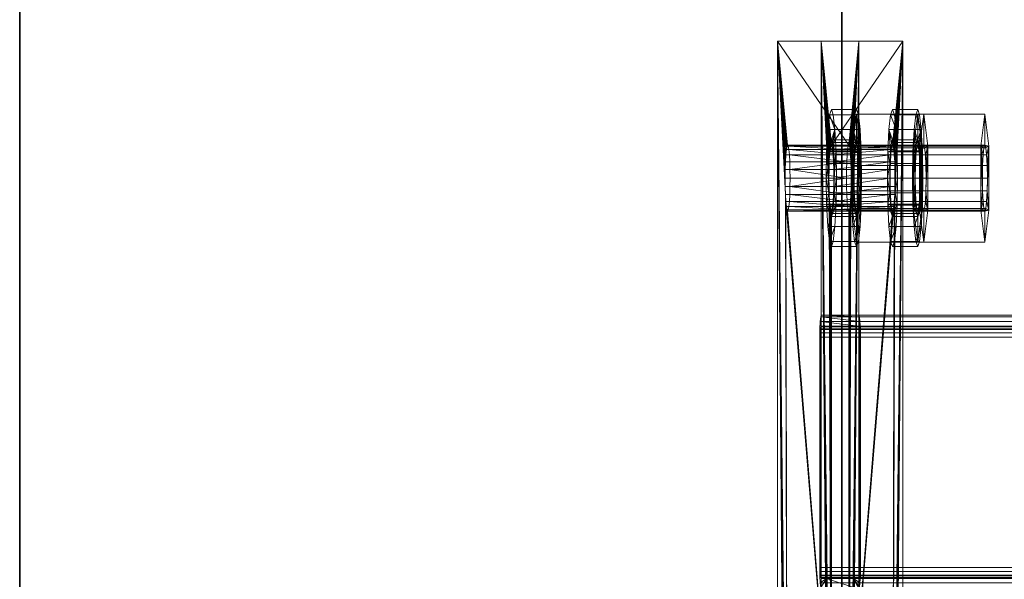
# Model space of a CAD drawing. Extents: x -0.3 to 41.3, y 0 to 17.8.
# Tile 4 of 256: x -0.026 to 0.154, y 2.072 to 2.174. Entities that reach past the tile are written whole.
import ezdxf

# ---------------------------------------------------------------- set-up
doc = ezdxf.new("R2010")
doc.units = 0
doc.header["$MEASUREMENT"] = 0
for name, color, linetype, lineweight in [('ANILHAS', 135, 'Continuous', 0), ('PLACAS_DE_BASE', 144, 'Continuous', 0), ('PORCAS', 157, 'Continuous', 0), ('VIGA_METALICA', 106, 'Continuous', 0)]:
    doc.layers.add(name, color=color, linetype=linetype, lineweight=lineweight)
doc.layers.add('V221', color=7, linetype='Continuous')

msp = doc.modelspace()

# ---------------------------------------------------------------- linework, layer by layer
at = {"layer": 'V221', "color": 252, "true_color": 0x838383}
for points, invisible_edges in [([(-0.02553, 1.96931, 199.8), (0.12447, 1.96931, 199.8), (0.12447, 5.91931, 199.8)], 12), ([(-0.02553, 1.96931, 199.1), (0.12447, 1.96931, 199.1), (0.12447, 5.91931, 199.1)], 12), ([(-0.02553, 1.96931, 199.8), (0.12447, 5.91931, 199.8), (-0.02553, 5.91931, 199.8)], 9), ([(-0.02553, 1.96931, 199.1), (0.12447, 5.91931, 199.1), (-0.02553, 5.91931, 199.1)], 9)]:
    msp.add_3dface(points, dxfattribs=dict(at, invisible_edges=invisible_edges))
for points in [[(-0.02553, 5.91931, 199.8), (-0.02553, 1.96931, 199.8), (-0.02553, 1.96931, 199.1), (-0.02553, 5.91931, 199.1)], [(0.12447, 1.96931, 199.8), (0.12447, 5.91931, 199.8), (0.12447, 5.91931, 199.1), (0.12447, 1.96931, 199.1)]]:
    msp.add_3dface(points, dxfattribs=at)

# ---------------------------------------------------------------- meshes
at = {"layer": 'ANILHAS'}
mesh = msp.add_polyface(dxfattribs=at)
corners = [(0.12165, 2.14481, 199.53504), (0.12172, 2.14003, 199.53409), (0.12172, 2.14959, 199.53409), (0.12192, 2.13597, 199.53139), (0.12192, 2.15365, 199.53139), (0.12206, 2.14481, 199.52955), (0.12209, 2.14213, 199.52903), (0.12209, 2.14749, 199.52903), (0.12221, 2.13986, 199.52751), (0.12221, 2.14976, 199.52751), (0.12222, 2.13326, 199.52734), (0.12222, 2.15636, 199.52734), (0.12238, 2.13834, 199.52525), (0.12238, 2.15128, 199.52525), (0.12258, 2.13231, 199.52257), (0.12258, 2.13781, 199.52257), (0.12258, 2.15181, 199.52257), (0.12258, 2.15731, 199.52257), (0.12278, 2.13834, 199.5199), (0.12278, 2.15128, 199.5199), (0.12293, 2.13326, 199.51781), (0.12293, 2.15636, 199.51781), (0.12294, 2.13986, 199.51764), (0.12294, 2.14976, 199.51764), (0.12306, 2.14213, 199.51612), (0.12306, 2.14749, 199.51612), (0.1231, 2.14481, 199.51559), (0.12323, 2.13597, 199.51376), (0.12323, 2.15365, 199.51376), (0.12344, 2.14003, 199.51106), (0.12344, 2.14959, 199.51106), (0.12351, 2.14481, 199.51011), (0.12623, 2.14481, 199.53538), (0.1263, 2.14003, 199.53443), (0.1263, 2.14959, 199.53443), (0.12651, 2.13597, 199.53173), (0.12651, 2.15365, 199.53173), (0.12664, 2.14481, 199.5299), (0.12668, 2.14213, 199.52937), (0.12668, 2.14749, 199.52937), (0.12679, 2.13986, 199.52785), (0.12679, 2.14976, 199.52785), (0.12681, 2.13326, 199.52768), (0.12681, 2.15636, 199.52768), (0.12696, 2.13834, 199.52559), (0.12696, 2.15128, 199.52559), (0.12716, 2.13231, 199.52292), (0.12716, 2.13781, 199.52292), (0.12716, 2.15181, 199.52292), (0.12716, 2.15731, 199.52292), (0.12736, 2.13834, 199.52024), (0.12736, 2.15128, 199.52024), (0.12752, 2.13326, 199.51815), (0.12752, 2.15636, 199.51815), (0.12753, 2.13986, 199.51798), (0.12753, 2.14976, 199.51798), (0.12764, 2.14213, 199.51646), (0.12764, 2.14749, 199.51646), (0.12768, 2.14481, 199.51594), (0.12782, 2.13597, 199.5141), (0.12782, 2.15365, 199.5141), (0.12802, 2.14003, 199.5114), (0.12802, 2.14959, 199.5114), (0.12809, 2.14481, 199.51045)]
mesh.append_faces([[corners[k] for k in face] for face in [(17, 11, 43, 49), (11, 4, 36, 43), (4, 2, 34, 36), (2, 0, 32, 34), (0, 1, 33, 32), (1, 3, 35, 33), (3, 10, 42, 35), (10, 14, 46, 42), (14, 20, 52, 46), (20, 27, 59, 52), (27, 29, 61, 59), (29, 31, 63, 61), (31, 30, 62, 63), (30, 28, 60, 62), (28, 21, 53, 60), (21, 17, 49, 53), (16, 19, 51, 48), (19, 23, 55, 51), (23, 25, 57, 55), (25, 26, 58, 57), (26, 24, 56, 58), (24, 22, 54, 56), (22, 18, 50, 54), (18, 15, 47, 50), (15, 12, 44, 47), (12, 8, 40, 44), (8, 6, 38, 40), (6, 5, 37, 38), (5, 7, 39, 37), (7, 9, 41, 39), (9, 13, 45, 41), (13, 16, 48, 45)]])
mesh.append_faces([[corners[k] for k in face] for face in [(10, 20, 14), (21, 11, 17), (52, 42, 46), (43, 53, 49)]], dxfattribs={"vtx0": -1})
mesh.append_faces([[corners[k] for k in face] for face in [(1, 15, 3), (15, 1, 12), (12, 1, 8), (8, 1, 6), (6, 0, 5), (5, 0, 7), (7, 2, 9), (9, 4, 13), (13, 4, 16), (20, 10, 27), (27, 3, 29), (29, 24, 31), (31, 26, 30), (30, 23, 28), (28, 11, 21), (42, 59, 35), (47, 61, 50), (50, 61, 54), (54, 61, 56), (56, 63, 58), (58, 62, 57), (57, 62, 55), (55, 60, 51), (51, 60, 48), (36, 60, 43), (33, 38, 32), (32, 39, 34), (34, 41, 36)]], dxfattribs={"vtx0": -1, "vtx1": -1})
mesh.append_faces([[corners[k] for k in face] for face in [(29, 3, 15), (28, 16, 4), (35, 61, 47), (48, 60, 36)]], dxfattribs={"vtx0": -1, "vtx1": -1, "vtx2": -1})
mesh.append_faces([[corners[k] for k in face] for face in [(6, 1, 0), (7, 0, 2), (9, 2, 4), (27, 10, 3), (29, 15, 18), (29, 18, 22), (29, 22, 24), (31, 24, 26), (30, 26, 25), (30, 25, 23), (28, 23, 19), (28, 19, 16), (28, 4, 11), (42, 52, 59), (35, 59, 61), (56, 61, 63), (58, 63, 62), (55, 62, 60), (43, 60, 53), (47, 33, 35), (33, 47, 44), (33, 44, 40), (33, 40, 38), (32, 38, 37), (32, 37, 39), (34, 39, 41), (36, 41, 45), (36, 45, 48)]], dxfattribs={"vtx0": -1, "vtx2": -1})
mesh = msp.add_polyface(dxfattribs=at)
corners = [(0.13281, 2.14481, 199.38545), (0.13288, 2.14003, 199.38451), (0.13288, 2.14959, 199.38451), (0.13308, 2.13597, 199.3818), (0.13308, 2.15365, 199.3818), (0.13322, 2.14481, 199.37997), (0.13326, 2.14213, 199.37944), (0.13326, 2.14749, 199.37944), (0.13337, 2.13986, 199.37793), (0.13337, 2.14976, 199.37793), (0.13338, 2.13326, 199.37776), (0.13338, 2.15636, 199.37776), (0.13354, 2.13834, 199.37566), (0.13354, 2.15128, 199.37566), (0.13374, 2.13231, 199.37299), (0.13374, 2.13781, 199.37299), (0.13374, 2.15181, 199.37299), (0.13374, 2.15731, 199.37299), (0.13394, 2.13834, 199.37032), (0.13394, 2.15128, 199.37032), (0.13409, 2.13326, 199.36822), (0.13409, 2.15636, 199.36822), (0.13411, 2.13986, 199.36805), (0.13411, 2.14976, 199.36805), (0.13422, 2.14213, 199.36654), (0.13422, 2.14749, 199.36654), (0.13426, 2.14481, 199.36601), (0.1344, 2.13597, 199.36417), (0.1344, 2.15365, 199.36417), (0.1346, 2.14003, 199.36147), (0.1346, 2.14959, 199.36147), (0.13467, 2.14481, 199.36052), (0.1374, 2.14481, 199.3858), (0.13747, 2.14003, 199.38485), (0.13747, 2.14959, 199.38485), (0.13767, 2.13597, 199.38215), (0.13767, 2.15365, 199.38215), (0.13781, 2.14481, 199.38031), (0.13784, 2.14213, 199.37978), (0.13784, 2.14749, 199.37978), (0.13796, 2.13986, 199.37827), (0.13796, 2.14976, 199.37827), (0.13797, 2.13326, 199.3781), (0.13797, 2.15636, 199.3781), (0.13813, 2.13834, 199.376), (0.13813, 2.15128, 199.376), (0.13833, 2.13231, 199.37333), (0.13833, 2.13781, 199.37333), (0.13833, 2.15181, 199.37333), (0.13833, 2.15731, 199.37333), (0.13853, 2.13834, 199.37066), (0.13853, 2.15128, 199.37066), (0.13868, 2.13326, 199.36856), (0.13868, 2.15636, 199.36856), (0.13869, 2.13986, 199.3684), (0.13869, 2.14976, 199.3684), (0.13881, 2.14213, 199.36688), (0.13881, 2.14749, 199.36688), (0.13885, 2.14481, 199.36635), (0.13898, 2.13597, 199.36452), (0.13898, 2.15365, 199.36452), (0.13919, 2.14003, 199.36181), (0.13919, 2.14959, 199.36181), (0.13926, 2.14481, 199.36087)]
mesh.append_faces([[corners[k] for k in face] for face in [(17, 11, 43, 49), (11, 4, 36, 43), (4, 2, 34, 36), (2, 0, 32, 34), (0, 1, 33, 32), (1, 3, 35, 33), (3, 10, 42, 35), (10, 14, 46, 42), (14, 20, 52, 46), (20, 27, 59, 52), (27, 29, 61, 59), (29, 31, 63, 61), (31, 30, 62, 63), (30, 28, 60, 62), (28, 21, 53, 60), (21, 17, 49, 53), (16, 19, 51, 48), (19, 23, 55, 51), (23, 25, 57, 55), (25, 26, 58, 57), (26, 24, 56, 58), (24, 22, 54, 56), (22, 18, 50, 54), (18, 15, 47, 50), (15, 12, 44, 47), (12, 8, 40, 44), (8, 6, 38, 40), (6, 5, 37, 38), (5, 7, 39, 37), (7, 9, 41, 39), (9, 13, 45, 41), (13, 16, 48, 45)]])
mesh.append_faces([[corners[k] for k in face] for face in [(10, 20, 14), (21, 11, 17), (52, 42, 46), (43, 53, 49)]], dxfattribs={"vtx0": -1})
mesh.append_faces([[corners[k] for k in face] for face in [(1, 15, 3), (15, 1, 12), (12, 1, 8), (8, 1, 6), (6, 0, 5), (5, 0, 7), (7, 2, 9), (9, 4, 13), (13, 4, 16), (20, 10, 27), (27, 3, 29), (29, 24, 31), (31, 26, 30), (30, 23, 28), (28, 11, 21), (42, 59, 35), (47, 61, 50), (50, 61, 54), (54, 61, 56), (56, 63, 58), (58, 62, 57), (57, 62, 55), (55, 60, 51), (51, 60, 48), (36, 60, 43), (33, 38, 32), (32, 39, 34), (34, 41, 36)]], dxfattribs={"vtx0": -1, "vtx1": -1})
mesh.append_faces([[corners[k] for k in face] for face in [(29, 3, 15), (28, 16, 4), (35, 61, 47), (48, 60, 36)]], dxfattribs={"vtx0": -1, "vtx1": -1, "vtx2": -1})
mesh.append_faces([[corners[k] for k in face] for face in [(6, 1, 0), (7, 0, 2), (9, 2, 4), (27, 10, 3), (29, 15, 18), (29, 18, 22), (29, 22, 24), (31, 24, 26), (30, 26, 25), (30, 25, 23), (28, 23, 19), (28, 19, 16), (28, 4, 11), (42, 52, 59), (35, 59, 61), (56, 61, 63), (58, 63, 62), (55, 62, 60), (43, 60, 53), (47, 33, 35), (33, 47, 44), (33, 44, 40), (33, 40, 38), (32, 38, 37), (32, 37, 39), (34, 39, 41), (36, 41, 45), (36, 45, 48)]], dxfattribs={"vtx0": -1, "vtx2": -1})
at = {"layer": 'PLACAS_DE_BASE'}
mesh = msp.add_polyface(dxfattribs=at)
corners = [(0.11415, 1.99481, 199.52797), (0.11274, 1.96981, 199.54691), (0.11274, 2.16981, 199.54691), (0.11417, 1.99636, 199.52776), (0.11421, 1.99781, 199.52716), (0.11428, 1.99905, 199.52621), (0.11438, 2.00001, 199.52497), (0.11449, 2.00061, 199.52353), (0.1146, 2.00081, 199.52198), (0.11428, 2.14057, 199.52621), (0.12576, 2.00081, 199.3724), (0.12762, 1.96981, 199.34747), (0.12621, 1.99481, 199.36642), (0.12762, 2.16981, 199.34747), (0.12619, 1.99636, 199.36662), (0.12615, 1.99781, 199.36722), (0.12608, 1.99905, 199.36817), (0.12599, 2.00001, 199.36941), (0.12588, 2.00061, 199.37085), (0.12565, 2.00061, 199.37395), (0.11472, 2.00061, 199.52043), (0.13419, 1.99481, 199.36701), (0.1356, 1.96981, 199.34806), (0.1356, 2.16981, 199.34806), (0.13417, 1.99636, 199.36721), (0.13413, 1.99781, 199.36781), (0.13406, 1.99905, 199.36876), (0.13396, 2.00001, 199.37), (0.13386, 2.00061, 199.37145), (0.13374, 2.00081, 199.37299), (0.13406, 2.14057, 199.36876), (0.12258, 2.00081, 199.52258), (0.12072, 1.96981, 199.54751), (0.12213, 1.99481, 199.52856), (0.12072, 2.16981, 199.54751), (0.12215, 1.99636, 199.52836), (0.12219, 1.99781, 199.52776), (0.12226, 1.99905, 199.52681), (0.12236, 2.00001, 199.52557), (0.12246, 2.00061, 199.52413), (0.12269, 2.00061, 199.52103), (0.13363, 2.00061, 199.37454)]
mesh.append_faces([[corners[k] for k in face] for face in [(11, 13, 23, 22), (10, 18, 28, 29), (19, 10, 29, 41), (8, 20, 40, 31), (7, 8, 31, 39)]])
mesh.append_faces([[corners[k] for k in face] for face in [(0, 2, 3), (3, 2, 4), (4, 2, 5), (5, 2, 6), (6, 2, 7), (7, 2, 8), (11, 12, 13), (19, 20, 10), (21, 23, 24), (24, 23, 25), (25, 23, 26), (26, 23, 27), (27, 23, 28), (28, 23, 29), (32, 33, 34), (40, 29, 31)]], dxfattribs={"vtx0": -1, "vtx1": -1})
mesh.append_faces([[corners[k] for k in face] for face in [(8, 9, 10), (29, 30, 31)]], dxfattribs={"vtx0": -1, "vtx1": -1, "vtx2": -1})
mesh.append_faces([[corners[k] for k in face] for face in [(0, 1, 2), (13, 12, 14), (13, 14, 15), (13, 15, 16), (13, 16, 17), (13, 17, 18), (13, 18, 10), (10, 20, 8), (21, 22, 23), (34, 33, 35), (34, 35, 36), (34, 36, 37), (34, 37, 38), (34, 38, 39), (34, 39, 31), (40, 41, 29)]], dxfattribs={"vtx0": -1, "vtx2": -1})
mesh = msp.add_polyface(dxfattribs=at)
corners = [(0.1146, 2.00081, 199.52198), (0.11274, 2.16981, 199.54691), (0.11421, 2.14181, 199.52716), (0.11428, 2.14057, 199.52621), (0.12576, 2.00081, 199.3724), (0.11438, 2.13961, 199.52497), (0.11449, 2.13901, 199.52353), (0.1146, 2.13881, 199.52198), (0.12762, 2.16981, 199.34747), (0.12615, 2.14181, 199.36722), (0.12608, 2.14057, 199.36817), (0.12599, 2.13961, 199.36941), (0.12588, 2.13901, 199.37085), (0.12576, 2.13881, 199.3724), (0.11472, 2.13901, 199.52043), (0.12565, 2.13901, 199.37395), (0.11482, 2.13961, 199.51899), (0.12554, 2.13961, 199.37539), (0.13374, 2.00081, 199.37299), (0.1356, 2.16981, 199.34806), (0.13413, 2.14181, 199.36781), (0.13406, 2.14057, 199.36876), (0.12258, 2.00081, 199.52258), (0.13396, 2.13961, 199.37), (0.13386, 2.13901, 199.37145), (0.13374, 2.13881, 199.37299), (0.12072, 2.16981, 199.54751), (0.12219, 2.14181, 199.52776), (0.12226, 2.14057, 199.52681), (0.12236, 2.13961, 199.52557), (0.12246, 2.13901, 199.52413), (0.12258, 2.13881, 199.52258), (0.13363, 2.13901, 199.37454), (0.12269, 2.13901, 199.52103), (0.13352, 2.13961, 199.37599), (0.1228, 2.13961, 199.51959), (0.11274, 1.96981, 199.54691), (0.12072, 1.96981, 199.54751)]
mesh.append_faces([[corners[k] for k in face] for face in [(1, 36, 37, 26), (11, 12, 24, 23), (12, 13, 25, 24), (13, 15, 32, 25), (15, 17, 34, 32), (16, 14, 33, 35), (14, 7, 31, 33), (7, 6, 30, 31), (6, 5, 29, 30)]])
mesh.append_faces([[corners[k] for k in face] for face in [(9, 4, 10), (10, 4, 11), (11, 4, 12), (12, 4, 13), (14, 13, 7), (13, 14, 15), (15, 16, 17), (27, 22, 28), (28, 22, 29), (29, 22, 30), (30, 22, 31), (32, 31, 25), (31, 32, 33), (33, 34, 35)]], dxfattribs={"vtx0": -1, "vtx1": -1})
mesh.append_faces([[corners[k] for k in face] for face in [(0, 1, 2), (8, 4, 9), (13, 4, 7), (18, 19, 20), (26, 22, 27), (31, 22, 25)]], dxfattribs={"vtx0": -1, "vtx1": -1, "vtx2": -1})
mesh.append_faces([[corners[k] for k in face] for face in [(0, 2, 3), (4, 3, 5), (4, 5, 6), (4, 6, 7), (15, 14, 16), (18, 20, 21), (22, 21, 23), (22, 23, 24), (22, 24, 25), (33, 32, 34)]], dxfattribs={"vtx0": -1, "vtx2": -1})
mesh = msp.add_polyface(dxfattribs=at)
corners = [(0.11421, 2.14181, 199.52716), (0.11274, 2.16981, 199.54691), (0.11417, 2.14326, 199.52776), (0.11415, 2.14481, 199.52797), (0.11417, 2.14636, 199.52776), (0.11421, 2.14781, 199.52716), (0.11428, 2.14905, 199.52621), (0.11438, 2.15001, 199.52497), (0.11449, 2.15061, 199.52353), (0.1146, 2.15081, 199.52198), (0.12576, 2.15081, 199.3724), (0.12762, 2.16981, 199.34747), (0.12615, 2.14181, 199.36722), (0.12619, 2.14326, 199.36662), (0.12621, 2.14481, 199.36642), (0.12619, 2.14636, 199.36662), (0.12615, 2.14781, 199.36722), (0.12608, 2.14905, 199.36817), (0.12599, 2.15001, 199.36941), (0.12588, 2.15061, 199.37085), (0.11472, 2.15061, 199.52043), (0.13413, 2.14181, 199.36781), (0.1356, 2.16981, 199.34806), (0.13417, 2.14326, 199.36721), (0.13419, 2.14481, 199.36701), (0.13417, 2.14636, 199.36721), (0.13413, 2.14781, 199.36781), (0.13406, 2.14905, 199.36876), (0.13396, 2.15001, 199.37), (0.13386, 2.15061, 199.37145), (0.13374, 2.15081, 199.37299), (0.12258, 2.15081, 199.52258), (0.12072, 2.16981, 199.54751), (0.12219, 2.14181, 199.52776), (0.12215, 2.14326, 199.52836), (0.12213, 2.14481, 199.52856), (0.12215, 2.14636, 199.52836), (0.12219, 2.14781, 199.52776), (0.12226, 2.14905, 199.52681), (0.12236, 2.15001, 199.52557), (0.12246, 2.15061, 199.52413), (0.12269, 2.15061, 199.52103)]
mesh.append_faces([[corners[k] for k in face] for face in [(11, 1, 32, 22)]])
mesh.append_faces([[corners[k] for k in face] for face in [(0, 1, 2), (2, 1, 3), (3, 1, 4), (4, 1, 5), (5, 1, 6), (6, 1, 7), (7, 1, 8), (8, 1, 9), (11, 10, 1), (21, 22, 23), (23, 22, 24), (24, 22, 25), (25, 22, 26), (26, 22, 27), (27, 22, 28), (28, 22, 29), (29, 22, 30), (32, 31, 22), (41, 30, 31)]], dxfattribs={"vtx0": -1, "vtx1": -1})
mesh.append_faces([[corners[k] for k in face] for face in [(9, 1, 10), (30, 22, 31)]], dxfattribs={"vtx0": -1, "vtx1": -1, "vtx2": -1})
mesh.append_faces([[corners[k] for k in face] for face in [(11, 12, 13), (11, 13, 14), (11, 14, 15), (11, 15, 16), (11, 16, 17), (11, 17, 18), (11, 18, 19), (11, 19, 10), (10, 20, 9), (32, 33, 34), (32, 34, 35), (32, 35, 36), (32, 36, 37), (32, 37, 38), (32, 38, 39), (32, 39, 40), (32, 40, 31)]], dxfattribs={"vtx0": -1, "vtx2": -1})
mesh = msp.add_polyface(dxfattribs=at)
corners = [(0.12533, 2.14636, 199.37818), (0.11503, 2.14636, 199.5162), (0.12538, 2.14781, 199.37758), (0.11499, 2.14781, 199.5168), (0.11492, 2.14905, 199.51775), (0.12545, 2.14905, 199.37663), (0.11482, 2.15001, 199.51899), (0.12554, 2.15001, 199.37539), (0.11472, 2.15061, 199.52043), (0.12565, 2.15061, 199.37395), (0.12576, 2.15081, 199.3724), (0.12302, 2.14481, 199.51659), (0.13331, 2.14636, 199.37877), (0.12301, 2.14636, 199.5168), (0.13335, 2.14781, 199.37818), (0.12297, 2.14781, 199.5174), (0.13343, 2.14905, 199.37723), (0.12289, 2.14905, 199.51835), (0.13352, 2.15001, 199.37599), (0.1228, 2.15001, 199.51959), (0.13363, 2.15061, 199.37454), (0.12269, 2.15061, 199.52103), (0.13374, 2.15081, 199.37299), (0.12588, 2.15061, 199.37085), (0.13386, 2.15061, 199.37145), (0.12599, 2.15001, 199.36941), (0.13396, 2.15001, 199.37), (0.12608, 2.14905, 199.36817), (0.13406, 2.14905, 199.36876), (0.12615, 2.14781, 199.36722), (0.13413, 2.14781, 199.36781), (0.12619, 2.14636, 199.36662), (0.13417, 2.14636, 199.36721), (0.1146, 2.15081, 199.52198), (0.12258, 2.15081, 199.52258), (0.11417, 2.14636, 199.52776), (0.11421, 2.14781, 199.52716), (0.12219, 2.14781, 199.52776), (0.12215, 2.14636, 199.52836), (0.11428, 2.14905, 199.52621), (0.12226, 2.14905, 199.52681), (0.11438, 2.15001, 199.52497), (0.12236, 2.15001, 199.52557), (0.11449, 2.15061, 199.52353), (0.12246, 2.15061, 199.52413)]
mesh.append_faces([[corners[k] for k in face] for face in [(10, 23, 24, 22), (23, 25, 26, 24), (25, 27, 28, 26), (27, 29, 30, 28), (29, 31, 32, 30), (0, 2, 14, 12), (2, 5, 16, 14), (5, 7, 18, 16), (7, 9, 20, 18), (9, 10, 22, 20), (33, 8, 21, 34), (8, 6, 19, 21), (6, 4, 17, 19), (4, 3, 15, 17), (3, 1, 13, 15), (35, 36, 37, 38), (36, 39, 40, 37), (39, 41, 42, 40), (41, 43, 44, 42), (43, 33, 34, 44)]])
mesh.append_faces([[corners[k] for k in face] for face in [(0, 1, 2), (2, 4, 5), (5, 6, 7), (7, 8, 9), (9, 8, 10), (11, 12, 13), (13, 14, 15), (15, 16, 17), (17, 18, 19), (19, 20, 21)]], dxfattribs={"vtx0": -1, "vtx1": -1})
mesh.append_faces([[corners[k] for k in face] for face in [(2, 1, 3), (2, 3, 4), (5, 4, 6), (7, 6, 8), (13, 12, 14), (15, 14, 16), (17, 16, 18), (19, 18, 20), (21, 20, 22)]], dxfattribs={"vtx0": -1, "vtx2": -1})
mesh = msp.add_polyface(dxfattribs=at)
corners = [(0.12554, 2.13961, 199.37539), (0.11482, 2.13961, 199.51899), (0.11492, 2.14057, 199.51775), (0.12545, 2.14057, 199.37663), (0.11499, 2.14181, 199.5168), (0.12538, 2.14181, 199.37758), (0.11503, 2.14326, 199.5162), (0.12533, 2.14326, 199.37818), (0.12532, 2.14481, 199.37838), (0.11505, 2.14481, 199.516), (0.11503, 2.14636, 199.5162), (0.12533, 2.14636, 199.37818), (0.1228, 2.13961, 199.51959), (0.13352, 2.13961, 199.37599), (0.13343, 2.14057, 199.37723), (0.12289, 2.14057, 199.51835), (0.13335, 2.14181, 199.37818), (0.12297, 2.14181, 199.5174), (0.13331, 2.14326, 199.37877), (0.12301, 2.14326, 199.5168), (0.13329, 2.14481, 199.37898), (0.12302, 2.14481, 199.51659), (0.13331, 2.14636, 199.37877), (0.12619, 2.14636, 199.36662), (0.12621, 2.14481, 199.36642), (0.13419, 2.14481, 199.36701), (0.13417, 2.14636, 199.36721), (0.12619, 2.14326, 199.36662), (0.13417, 2.14326, 199.36721), (0.12615, 2.14181, 199.36722), (0.13413, 2.14181, 199.36781), (0.12608, 2.14057, 199.36817), (0.13406, 2.14057, 199.36876), (0.12599, 2.13961, 199.36941), (0.13396, 2.13961, 199.37), (0.12301, 2.14636, 199.5168), (0.11438, 2.13961, 199.52497), (0.11428, 2.14057, 199.52621), (0.12226, 2.14057, 199.52681), (0.12236, 2.13961, 199.52557), (0.11421, 2.14181, 199.52716), (0.12219, 2.14181, 199.52776), (0.11417, 2.14326, 199.52776), (0.12215, 2.14326, 199.52836), (0.11415, 2.14481, 199.52797), (0.12213, 2.14481, 199.52856), (0.11417, 2.14636, 199.52776), (0.12215, 2.14636, 199.52836)]
mesh.append_faces([[corners[k] for k in face] for face in [(23, 24, 25, 26), (24, 27, 28, 25), (27, 29, 30, 28), (29, 31, 32, 30), (31, 33, 34, 32), (0, 3, 14, 13), (3, 5, 16, 14), (5, 7, 18, 16), (7, 8, 20, 18), (8, 11, 22, 20), (10, 9, 21, 35), (9, 6, 19, 21), (6, 4, 17, 19), (4, 2, 15, 17), (2, 1, 12, 15), (36, 37, 38, 39), (37, 40, 41, 38), (40, 42, 43, 41), (42, 44, 45, 43), (44, 46, 47, 45)]])
mesh.append_faces([[corners[k] for k in face] for face in [(0, 2, 3), (3, 4, 5), (5, 6, 7), (7, 6, 8), (8, 10, 11), (12, 14, 15), (15, 16, 17), (17, 18, 19), (19, 20, 21)]], dxfattribs={"vtx0": -1, "vtx1": -1})
mesh.append_faces([[corners[k] for k in face] for face in [(0, 1, 2), (3, 2, 4), (5, 4, 6), (8, 6, 9), (8, 9, 10), (12, 13, 14), (15, 14, 16), (17, 16, 18), (19, 18, 20), (21, 20, 22)]], dxfattribs={"vtx0": -1, "vtx2": -1})
at = {"layer": 'PORCAS'}
mesh = msp.add_polyface(dxfattribs=at)
corners = [(0.12641, 2.13897, 199.533), (0.12641, 2.15065, 199.533), (0.12672, 2.14481, 199.5289), (0.12675, 2.14251, 199.52844), (0.12675, 2.14711, 199.52844), (0.12685, 2.14057, 199.52714), (0.12685, 2.14905, 199.52714), (0.12699, 2.13927, 199.52521), (0.12699, 2.15035, 199.52521), (0.12716, 2.13314, 199.52292), (0.12716, 2.13881, 199.52292), (0.12716, 2.15081, 199.52292), (0.12716, 2.15649, 199.52292), (0.12733, 2.13927, 199.52062), (0.12733, 2.15035, 199.52062), (0.12748, 2.14057, 199.51869), (0.12748, 2.14905, 199.51869), (0.12758, 2.14251, 199.51739), (0.12758, 2.14711, 199.51739), (0.12761, 2.14481, 199.51693), (0.12792, 2.13897, 199.51283), (0.12792, 2.15065, 199.51283), (0.13868, 2.13897, 199.53391), (0.13868, 2.15065, 199.53391), (0.13898, 2.14481, 199.52981), (0.13902, 2.14251, 199.52936), (0.13902, 2.14711, 199.52936), (0.13911, 2.14057, 199.52806), (0.13911, 2.14905, 199.52806), (0.13926, 2.13927, 199.52612), (0.13926, 2.15035, 199.52612), (0.13943, 2.13314, 199.52383), (0.13943, 2.13881, 199.52383), (0.13943, 2.15081, 199.52383), (0.13943, 2.15649, 199.52383), (0.1396, 2.13927, 199.52154), (0.1396, 2.15035, 199.52154), (0.13974, 2.14057, 199.5196), (0.13974, 2.14905, 199.5196), (0.13984, 2.14251, 199.51831), (0.13984, 2.14711, 199.51831), (0.13988, 2.14481, 199.51785), (0.14018, 2.13897, 199.51375), (0.14018, 2.15065, 199.51375)]
mesh.append_faces([[corners[k] for k in face] for face in [(12, 1, 23, 34), (1, 0, 22, 23), (0, 9, 31, 22), (9, 20, 42, 31), (20, 21, 43, 42), (21, 12, 34, 43), (11, 14, 36, 33), (14, 16, 38, 36), (16, 18, 40, 38), (18, 19, 41, 40), (19, 17, 39, 41), (17, 15, 37, 39), (15, 13, 35, 37), (13, 10, 32, 35), (10, 7, 29, 32), (7, 5, 27, 29), (5, 3, 25, 27), (3, 2, 24, 25), (2, 4, 26, 24), (4, 6, 28, 26), (6, 8, 30, 28), (8, 11, 33, 30)]])
mesh.append_faces([[corners[k] for k in face] for face in [(0, 10, 9), (10, 0, 7), (7, 0, 5), (5, 0, 3), (3, 1, 2), (2, 1, 4), (4, 1, 6), (6, 1, 8), (8, 1, 11), (20, 17, 21), (21, 11, 12), (42, 32, 31), (32, 42, 35), (35, 42, 37), (37, 42, 39), (39, 43, 41), (41, 43, 40), (40, 43, 38), (38, 43, 36), (36, 43, 33), (22, 25, 23), (23, 33, 34)]], dxfattribs={"vtx0": -1, "vtx1": -1})
mesh.append_faces([[corners[k] for k in face] for face in [(3, 0, 1), (11, 1, 12), (10, 20, 9), (20, 10, 13), (20, 13, 15), (20, 15, 17), (21, 17, 19), (21, 19, 18), (21, 18, 16), (21, 16, 14), (21, 14, 11), (39, 42, 43), (33, 43, 34), (32, 22, 31), (22, 32, 29), (22, 29, 27), (22, 27, 25), (23, 25, 24), (23, 24, 26), (23, 26, 28), (23, 28, 30), (23, 30, 33)]], dxfattribs={"vtx0": -1, "vtx2": -1})
mesh = msp.add_polyface(dxfattribs=at)
corners = [(0.13757, 2.13897, 199.38341), (0.13757, 2.15065, 199.38341), (0.13788, 2.14481, 199.37931), (0.13791, 2.14251, 199.37886), (0.13791, 2.14711, 199.37886), (0.13801, 2.14057, 199.37756), (0.13801, 2.14905, 199.37756), (0.13816, 2.13927, 199.37563), (0.13816, 2.15035, 199.37563), (0.13833, 2.13314, 199.37333), (0.13833, 2.13881, 199.37333), (0.13833, 2.15081, 199.37333), (0.13833, 2.15649, 199.37333), (0.1385, 2.13927, 199.37104), (0.1385, 2.15035, 199.37104), (0.13864, 2.14057, 199.3691), (0.13864, 2.14905, 199.3691), (0.13874, 2.14251, 199.36781), (0.13874, 2.14711, 199.36781), (0.13877, 2.14481, 199.36735), (0.13908, 2.13897, 199.36325), (0.13908, 2.15065, 199.36325), (0.14984, 2.13897, 199.38433), (0.14984, 2.15065, 199.38433), (0.15015, 2.14481, 199.38023), (0.15018, 2.14251, 199.37977), (0.15018, 2.14711, 199.37977), (0.15028, 2.14057, 199.37848), (0.15028, 2.14905, 199.37848), (0.15042, 2.13927, 199.37654), (0.15042, 2.15035, 199.37654), (0.15059, 2.13314, 199.37425), (0.15059, 2.13881, 199.37425), (0.15059, 2.15081, 199.37425), (0.15059, 2.15649, 199.37425), (0.15076, 2.13927, 199.37195), (0.15076, 2.15035, 199.37195), (0.15091, 2.14057, 199.37002), (0.15091, 2.14905, 199.37002), (0.151, 2.14251, 199.36872), (0.151, 2.14711, 199.36872), (0.15104, 2.14481, 199.36826), (0.15134, 2.13897, 199.36417), (0.15134, 2.15065, 199.36417)]
mesh.append_faces([[corners[k] for k in face] for face in [(12, 1, 23, 34), (1, 0, 22, 23), (0, 9, 31, 22), (9, 20, 42, 31), (20, 21, 43, 42), (21, 12, 34, 43), (11, 14, 36, 33), (14, 16, 38, 36), (16, 18, 40, 38), (18, 19, 41, 40), (19, 17, 39, 41), (17, 15, 37, 39), (15, 13, 35, 37), (13, 10, 32, 35), (10, 7, 29, 32), (7, 5, 27, 29), (5, 3, 25, 27), (3, 2, 24, 25), (2, 4, 26, 24), (4, 6, 28, 26), (6, 8, 30, 28), (8, 11, 33, 30)]])
mesh.append_faces([[corners[k] for k in face] for face in [(0, 10, 9), (10, 0, 7), (7, 0, 5), (5, 0, 3), (3, 1, 2), (2, 1, 4), (4, 1, 6), (6, 1, 8), (8, 1, 11), (20, 17, 21), (21, 11, 12), (42, 32, 31), (32, 42, 35), (35, 42, 37), (37, 42, 39), (39, 43, 41), (41, 43, 40), (40, 43, 38), (38, 43, 36), (36, 43, 33), (22, 25, 23), (23, 33, 34)]], dxfattribs={"vtx0": -1, "vtx1": -1})
mesh.append_faces([[corners[k] for k in face] for face in [(3, 0, 1), (11, 1, 12), (10, 20, 9), (20, 10, 13), (20, 13, 15), (20, 15, 17), (21, 17, 19), (21, 19, 18), (21, 18, 16), (21, 16, 14), (21, 14, 11), (39, 42, 43), (33, 43, 34), (32, 22, 31), (22, 32, 29), (22, 29, 27), (22, 27, 25), (23, 25, 24), (23, 24, 26), (23, 26, 28), (23, 28, 30), (23, 30, 33)]], dxfattribs={"vtx0": -1, "vtx2": -1})
at = {"layer": 'VIGA_METALICA'}
mesh = msp.add_polyface(dxfattribs=at)
corners = [(0.12045, 2.02381, 199.49735), (0.12045, 2.06581, 199.49735), (0.12045, 2.07381, 199.49735), (0.12045, 2.11581, 199.49735), (0.12047, 2.02228, 199.49705), (0.12047, 2.06734, 199.49705), (0.12047, 2.07228, 199.49705), (0.12047, 2.11734, 199.49705), (0.12054, 2.02098, 199.49618), (0.12054, 2.06864, 199.49618), (0.12054, 2.07098, 199.49618), (0.12054, 2.11864, 199.49618), (0.1206, 2.02381, 199.49536), (0.1206, 2.06581, 199.49536), (0.1206, 2.07381, 199.49536), (0.1206, 2.11581, 199.49536), (0.12061, 2.02304, 199.4952), (0.12061, 2.06658, 199.4952), (0.12061, 2.07304, 199.4952), (0.12061, 2.11658, 199.4952), (0.12063, 2.02011, 199.49489), (0.12063, 2.06951, 199.49489), (0.12063, 2.07011, 199.49489), (0.12063, 2.11951, 199.49489), (0.12064, 2.0224, 199.49477), (0.12064, 2.06722, 199.49477), (0.12064, 2.0724, 199.49477), (0.12064, 2.11722, 199.49477), (0.12069, 2.02196, 199.49412), (0.12069, 2.06766, 199.49412), (0.12069, 2.07196, 199.49412), (0.12069, 2.11766, 199.49412), (0.12075, 2.01981, 199.49336), (0.12075, 2.02181, 199.49336), (0.12075, 2.06781, 199.49336), (0.12075, 2.06981, 199.49336), (0.12075, 2.07181, 199.49336), (0.12075, 2.11781, 199.49336), (0.12075, 2.11981, 199.49336), (0.12172, 2.06781, 199.4804), (0.12172, 2.06981, 199.4804), (0.12172, 2.07181, 199.4804), (0.12663, 2.06781, 199.41458), (0.12663, 2.06981, 199.41458), (0.12663, 2.07181, 199.41458), (0.12759, 2.01981, 199.40162), (0.12759, 2.02181, 199.40162), (0.12759, 2.06781, 199.40162), (0.12759, 2.06981, 199.40162), (0.12759, 2.07181, 199.40162), (0.12759, 2.11781, 199.40162), (0.12759, 2.11981, 199.40162), (0.12765, 2.02196, 199.40085), (0.12765, 2.06766, 199.40085), (0.12765, 2.07196, 199.40085), (0.12765, 2.11766, 199.40085), (0.1277, 2.0224, 199.40021), (0.1277, 2.06722, 199.40021), (0.1277, 2.0724, 199.40021), (0.1277, 2.11722, 199.40021), (0.12771, 2.02011, 199.40009), (0.12771, 2.06951, 199.40009), (0.12771, 2.07011, 199.40009), (0.12771, 2.11951, 199.40009), (0.12773, 2.02304, 199.39977), (0.12773, 2.06658, 199.39977), (0.12773, 2.07304, 199.39977), (0.12773, 2.11658, 199.39977), (0.12774, 2.02381, 199.39962), (0.12774, 2.06581, 199.39962), (0.12774, 2.07381, 199.39962), (0.12774, 2.11581, 199.39962), (0.1278, 2.02098, 199.3988), (0.1278, 2.06864, 199.3988), (0.1278, 2.07098, 199.3988), (0.1278, 2.11864, 199.3988), (0.12787, 2.02228, 199.39793), (0.12787, 2.06734, 199.39793), (0.12787, 2.07228, 199.39793), (0.12787, 2.11734, 199.39793), (0.12789, 2.02381, 199.39763), (0.12789, 2.06581, 199.39763), (0.12789, 2.07381, 199.39763), (0.12789, 2.11581, 199.39763), (0.79045, 2.02381, 199.54735), (0.79045, 2.06581, 199.54735), (0.79045, 2.07381, 199.54735), (0.79045, 2.11581, 199.54735), (0.79047, 2.02228, 199.54705), (0.79047, 2.06734, 199.54705), (0.79047, 2.07228, 199.54705), (0.79047, 2.11734, 199.54705), (0.79054, 2.02098, 199.54618), (0.79054, 2.06864, 199.54618), (0.79054, 2.07098, 199.54618), (0.79054, 2.11864, 199.54618), (0.7906, 2.02381, 199.54536), (0.7906, 2.06581, 199.54536), (0.7906, 2.07381, 199.54536), (0.7906, 2.11581, 199.54536), (0.79061, 2.02304, 199.5452), (0.79061, 2.06658, 199.5452), (0.79061, 2.07304, 199.5452), (0.79061, 2.11658, 199.5452), (0.79063, 2.02011, 199.54489), (0.79063, 2.06951, 199.54489), (0.79063, 2.07011, 199.54489), (0.79063, 2.11951, 199.54489), (0.79064, 2.0224, 199.54477), (0.79064, 2.06722, 199.54477), (0.79064, 2.0724, 199.54477), (0.79064, 2.11722, 199.54477), (0.79069, 2.02196, 199.54412), (0.79069, 2.06766, 199.54412), (0.79069, 2.07196, 199.54412), (0.79069, 2.11766, 199.54412), (0.79075, 2.01981, 199.54336), (0.79075, 2.02181, 199.54336), (0.79075, 2.06781, 199.54336), (0.79075, 2.06981, 199.54336), (0.79075, 2.07181, 199.54336), (0.79075, 2.11781, 199.54336), (0.79075, 2.11981, 199.54336), (0.79172, 2.06781, 199.5304), (0.79172, 2.06981, 199.5304), (0.79172, 2.07181, 199.5304), (0.79663, 2.06781, 199.46458), (0.79663, 2.06981, 199.46458), (0.79663, 2.07181, 199.46458), (0.79759, 2.01981, 199.45162), (0.79759, 2.02181, 199.45162), (0.79759, 2.06781, 199.45162), (0.79759, 2.06981, 199.45162), (0.79759, 2.07181, 199.45162), (0.79759, 2.11781, 199.45162), (0.79759, 2.11981, 199.45162), (0.79765, 2.02196, 199.45085), (0.79765, 2.06766, 199.45085), (0.79765, 2.07196, 199.45085), (0.79765, 2.11766, 199.45085), (0.7977, 2.0224, 199.45021), (0.7977, 2.06722, 199.45021), (0.7977, 2.0724, 199.45021), (0.7977, 2.11722, 199.45021), (0.79771, 2.02011, 199.45009), (0.79771, 2.06951, 199.45009), (0.79771, 2.07011, 199.45009), (0.79771, 2.11951, 199.45009), (0.79773, 2.02304, 199.44977), (0.79773, 2.06658, 199.44977), (0.79773, 2.07304, 199.44977), (0.79773, 2.11658, 199.44977), (0.79774, 2.02381, 199.44962), (0.79774, 2.06581, 199.44962), (0.79774, 2.07381, 199.44962), (0.79774, 2.11581, 199.44962), (0.7978, 2.02098, 199.4488), (0.7978, 2.06864, 199.4488), (0.7978, 2.07098, 199.4488), (0.7978, 2.11864, 199.4488), (0.79787, 2.02228, 199.44793), (0.79787, 2.06734, 199.44793), (0.79787, 2.07228, 199.44793), (0.79787, 2.11734, 199.44793), (0.79789, 2.02381, 199.44763), (0.79789, 2.06581, 199.44763), (0.79789, 2.07381, 199.44763), (0.79789, 2.11581, 199.44763)]
mesh.append_faces([[corners[k] for k in face] for face in [(68, 64, 148, 152), (64, 56, 140, 148), (56, 52, 136, 140), (52, 46, 130, 136), (46, 33, 117, 130), (33, 28, 112, 117), (28, 24, 108, 112), (24, 16, 100, 108), (16, 12, 96, 100), (12, 13, 97, 96), (13, 17, 101, 97), (17, 25, 109, 101), (25, 29, 113, 109), (29, 34, 118, 113), (34, 39, 123, 118), (39, 40, 124, 123), (40, 35, 119, 124), (35, 21, 105, 119), (21, 9, 93, 105), (9, 5, 89, 93), (5, 1, 85, 89), (1, 0, 84, 85), (0, 4, 88, 84), (4, 8, 92, 88), (8, 20, 104, 92), (20, 32, 116, 104), (32, 45, 129, 116), (45, 60, 144, 129), (60, 72, 156, 144), (72, 76, 160, 156), (76, 80, 164, 160), (80, 81, 165, 164), (81, 77, 161, 165), (77, 73, 157, 161), (73, 61, 145, 157), (61, 48, 132, 145), (48, 43, 127, 132), (43, 42, 126, 127), (42, 47, 131, 126), (47, 53, 137, 131), (53, 57, 141, 137), (57, 65, 149, 141), (65, 69, 153, 149), (69, 68, 152, 153), (70, 66, 150, 154), (66, 58, 142, 150), (58, 54, 138, 142), (54, 49, 133, 138), (49, 44, 128, 133), (44, 43, 127, 128), (43, 48, 132, 127), (48, 62, 146, 132), (62, 74, 158, 146), (74, 78, 162, 158), (78, 82, 166, 162), (82, 83, 167, 166), (83, 79, 163, 167), (79, 75, 159, 163), (75, 63, 147, 159), (63, 51, 135, 147), (51, 38, 122, 135), (38, 23, 107, 122), (23, 11, 95, 107), (11, 7, 91, 95), (7, 3, 87, 91), (3, 2, 86, 87), (2, 6, 90, 86), (6, 10, 94, 90), (10, 22, 106, 94), (22, 35, 119, 106), (35, 40, 124, 119), (40, 41, 125, 124), (41, 36, 120, 125), (36, 30, 114, 120), (30, 26, 110, 114), (26, 18, 102, 110), (18, 14, 98, 102), (14, 15, 99, 98), (15, 19, 103, 99), (19, 27, 111, 103), (27, 31, 115, 111), (31, 37, 121, 115), (37, 50, 134, 121), (50, 55, 139, 134), (55, 59, 143, 139), (59, 67, 151, 143), (67, 71, 155, 151), (71, 70, 154, 155)]])
mesh.append_faces([[corners[k] for k in face] for face in [(20, 45, 32), (48, 47, 42), (63, 38, 51), (144, 116, 129), (119, 118, 123), (107, 135, 122)]], dxfattribs={"vtx0": -1})
mesh.append_faces([[corners[k] for k in face] for face in [(45, 20, 60), (60, 8, 72), (33, 4, 28), (28, 4, 24), (24, 0, 16), (16, 0, 12), (12, 1, 13), (13, 5, 17), (17, 5, 25), (25, 5, 29), (29, 9, 34), (34, 9, 39), (39, 9, 48), (73, 48, 61), (61, 48, 48), (6, 36, 10), (36, 6, 30), (30, 6, 26), (26, 2, 18), (18, 2, 14), (14, 3, 15), (15, 7, 19), (19, 7, 27), (27, 7, 31), (31, 11, 37), (37, 11, 50), (44, 48, 48), (48, 44, 62), (62, 44, 74), (74, 49, 78), (78, 58, 82), (82, 71, 83), (83, 67, 79), (79, 55, 75), (75, 23, 63), (22, 48, 48), (48, 22, 41), (41, 10, 36), (72, 46, 76), (46, 72, 33), (76, 56, 80), (80, 69, 81), (81, 65, 77), (77, 53, 73), (116, 144, 104), (104, 156, 92), (130, 160, 136), (136, 160, 140), (140, 164, 148), (148, 164, 152), (152, 165, 153), (153, 161, 149), (149, 161, 141), (141, 161, 137), (137, 157, 131), (131, 157, 126), (126, 157, 119), (93, 119, 105), (105, 119, 119), (162, 133, 158), (133, 162, 138), (138, 162, 142), (142, 166, 150), (150, 166, 154), (154, 167, 155), (155, 163, 151), (151, 163, 143), (143, 163, 139), (139, 159, 134), (134, 159, 121), (125, 119, 119), (119, 125, 106), (106, 125, 94), (94, 120, 90), (90, 110, 86), (86, 99, 87), (87, 103, 91), (91, 115, 95), (95, 147, 107), (146, 119, 119), (119, 146, 128), (128, 158, 133), (92, 117, 88), (117, 92, 130), (88, 108, 84), (84, 97, 85), (85, 101, 89), (89, 113, 93)]], dxfattribs={"vtx0": -1, "vtx1": -1})
mesh.append_faces([[corners[k] for k in face] for face in [(72, 8, 33), (47, 48, 73), (75, 50, 11), (92, 156, 130), (118, 119, 93), (95, 121, 159)]], dxfattribs={"vtx0": -1, "vtx1": -1, "vtx2": -1})
mesh.append_faces([[corners[k] for k in face] for face in [(60, 20, 8), (33, 8, 4), (24, 4, 0), (12, 0, 1), (13, 1, 5), (29, 5, 9), (48, 9, 21), (48, 21, 48), (26, 6, 2), (14, 2, 3), (15, 3, 7), (31, 7, 11), (74, 44, 49), (78, 49, 54), (78, 54, 58), (82, 58, 66), (82, 66, 70), (82, 70, 71), (83, 71, 67), (79, 67, 59), (79, 59, 55), (75, 55, 50), (75, 11, 23), (63, 23, 38), (41, 22, 10), (76, 46, 52), (76, 52, 56), (80, 56, 64), (80, 64, 68), (80, 68, 69), (81, 69, 65), (77, 65, 57), (77, 57, 53), (73, 53, 47), (104, 144, 156), (130, 156, 160), (140, 160, 164), (152, 164, 165), (153, 165, 161), (137, 161, 157), (119, 157, 145), (119, 145, 119), (142, 162, 166), (154, 166, 167), (155, 167, 163), (139, 163, 159), (94, 125, 120), (90, 120, 114), (90, 114, 110), (86, 110, 102), (86, 102, 98), (86, 98, 99), (87, 99, 103), (91, 103, 111), (91, 111, 115), (95, 115, 121), (95, 159, 147), (107, 147, 135), (128, 146, 158), (88, 117, 112), (88, 112, 108), (84, 108, 100), (84, 100, 96), (84, 96, 97), (85, 97, 101), (89, 101, 109), (89, 109, 113), (93, 113, 118)]], dxfattribs={"vtx0": -1, "vtx2": -1})

doc.saveas('drawing.dxf')
